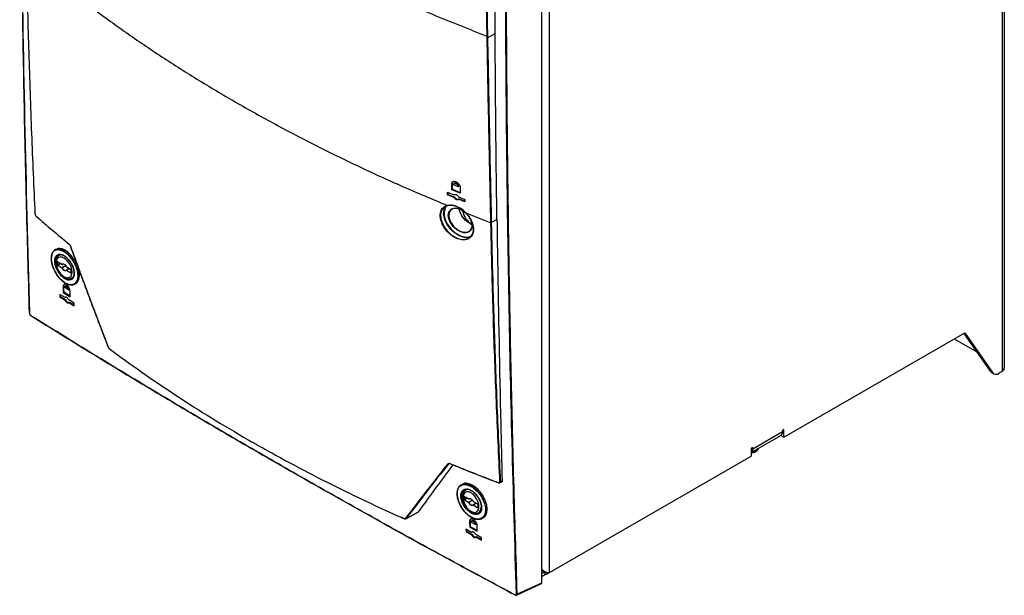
# Model space of a CAD drawing. Header units: millimetres. Extents: x 196 to 867, y -245 to 1107.
# Tile 63 of 79: x 696 to 853, y 678 to 770. Entities that reach past the tile are written whole.
import ezdxf

# ---------------------------------------------------------------- set-up
doc = ezdxf.new("R2010")
doc.units = ezdxf.units.MM

msp = doc.modelspace()

# ---------------------------------------------------------------- linework, layer by layer
at = {"color": 7, "linetype": 'Continuous', "lineweight": 25}
for p, q in [((852.36, 1062.11), (852.36, 713.72)), ((852.72, 714.21), (852.72, 1062.6)), ((780.52, 681.77), (780.52, 1011.11)), ((779.28, 680.14), (779.28, 795.27)), ((770.66, 766.74), (771.87, 767.41)), ((770.66, 766.96), (770.66, 766.74)), ((765.1, 743.56), (764.98, 743.49)), ((765, 742.58), (764.98, 743.49)), ((765, 742.58), (765.11, 742.65)), ((765.11, 742.65), (765.1, 743.56)), ((765.11, 742.65), (766.34, 742.15)), ((766.01, 743.07), (765.29, 743.37)), ((765.51, 743.64), (765.38, 743.56)), ((766.13, 743.14), (766.01, 743.07)), ((766.32, 742.95), (766.34, 742.03)), ((764.3, 742.18), (765.32, 741.77)), ((764.31, 741.78), (764.3, 742.18)), ((764.31, 741.78), (764.43, 741.85)), ((765.33, 741.36), (764.31, 741.78)), ((764.43, 741.85), (764.42, 742.13)), ((764.43, 741.85), (765.45, 741.43)), ((766.34, 742.03), (765, 742.58)), ((765.44, 741.83), (765.32, 741.77)), ((765.33, 741.36), (765.45, 741.43)), ((766.04, 741.47), (767.07, 741.06)), ((766.17, 741.14), (766.05, 741.07)), ((767.08, 740.66), (766.05, 741.07)), ((766.17, 741.14), (767.08, 740.77)), ((767.07, 741.06), (767.08, 740.66)), ((766.29, 739.11), (766.23, 739.47)), ((766.42, 738.75), (766.29, 739.11)), ((766.52, 738.56), (766.42, 738.75)), ((766.62, 738.38), (766.52, 738.56)), ((766.88, 738.03), (766.62, 738.38)), ((767.18, 737.71), (766.88, 738.03)), ((767.22, 738.91), (771.2, 737.35)), ((767.35, 737.57), (767.18, 737.71)), ((767.52, 737.43), (767.35, 737.57)), ((767.88, 737.2), (767.52, 737.43)), ((768.1, 737.1), (767.88, 737.2)), ((771.2, 737.35), (771.2, 737.35)), ((771.26, 737.36), (772.16, 737.86)), ((771.26, 737.36), (771.26, 737.36)), ((702.18, 733.12), (701.98, 733)), ((702.52, 732.25), (702.32, 732.13)), ((702.52, 732.25), (702.39, 731.98)), ((702.86, 732.29), (702.62, 732.15)), ((702.36, 730.63), (702.36, 731.11)), ((702.41, 731.14), (703.1, 730.75)), ((702.41, 731.11), (702.41, 730.63)), ((702.43, 730.58), (702.41, 730.63)), ((703.1, 730.15), (702.41, 730.54)), ((702.42, 731.13), (703.1, 730.73)), ((702.43, 730.58), (703.12, 730.19)), ((703.13, 730.73), (703.23, 730.78)), ((703.18, 730.76), (703.14, 730.73)), ((703.8, 730.34), (704.48, 729.94)), ((703.8, 730.33), (704.49, 729.93)), ((703.8, 729.79), (703.81, 729.79)), ((704.48, 729.35), (703.8, 729.74)), ((704.26, 730.06), (703.81, 729.79)), ((703.82, 729.78), (704.51, 729.39)), ((704.52, 729.88), (704.52, 729.39)), ((704.52, 729.39), (704.52, 729.39)), ((704.53, 729.86), (704.53, 729.37)), ((704.69, 728.57), (704.92, 728.71)), ((703.4, 727.26), (703.28, 727.19)), ((703.28, 727.19), (703.31, 726.28)), ((704.13, 726.66), (703.54, 727.03)), ((703.73, 727.29), (703.6, 727.21)), ((705.09, 727.58), (705.29, 727.7)), ((703.58, 725.44), (702.74, 725.96)), ((702.74, 725.96), (702.75, 725.56)), ((702.75, 725.56), (702.87, 725.62)), ((702.75, 725.56), (703.59, 725.03)), ((702.87, 725.62), (702.86, 725.88)), ((702.87, 725.62), (703.71, 725.1)), ((703.31, 726.28), (703.42, 726.35)), ((703.31, 726.28), (704.41, 725.59)), ((703.7, 725.5), (703.58, 725.44)), ((704.13, 726.66), (704.24, 726.73)), ((704.41, 725.59), (704.38, 726.5)), ((703.59, 725.03), (703.71, 725.1)), ((705.01, 724.55), (704.17, 725.07)), ((704.18, 724.67), (704.3, 724.74)), ((704.18, 724.67), (705.03, 724.15)), ((704.3, 724.74), (705.02, 724.29)), ((705.03, 724.15), (705.01, 724.55)), ((817.72, 703.25), (846.47, 719.85)), ((846.31, 719.75), (850.47, 713.75)), ((846.47, 719.85), (850.85, 713.53)), ((844.78, 718.87), (848.34, 716.82)), ((850.47, 713.75), (850.85, 713.53)), ((850.66, 713.57), (851.04, 713.35)), ((852.36, 713.72), (851.87, 713.44)), ((812.53, 700.83), (817.23, 703.54)), ((817.48, 704.09), (812.77, 701.37)), ((817.34, 703.46), (817.34, 703.63)), ((817.72, 704.5), (817.48, 704.36)), ((817.48, 704.36), (817.48, 704.09)), ((817.72, 703.25), (817.72, 704.5)), ((817.34, 703.46), (817.72, 703.25)), ((812.77, 701.64), (812.53, 701.5)), ((812.53, 701.5), (812.53, 700.25)), ((812.77, 701.37), (812.77, 701.64)), ((780.52, 681.77), (812.53, 700.25)), ((766.65, 695.77), (766.45, 695.66)), ((772.63, 695.99), (772.92, 696.15)), ((772.7, 696.15), (772.99, 696.3)), ((767.4, 694.98), (767.2, 694.87)), ((766.95, 693.34), (766.95, 693.83)), ((766.99, 693.86), (767.68, 693.46)), ((766.99, 693.83), (766.99, 693.34)), ((767.02, 693.3), (766.99, 693.34)), ((767.68, 692.87), (766.99, 693.26)), ((767, 693.84), (767.69, 693.45)), ((767.02, 693.3), (767.7, 692.91)), ((767.72, 693.45), (767.81, 693.5)), ((767.76, 693.48), (767.72, 693.45)), ((768.38, 693.06), (769.07, 692.66)), ((768.39, 693.04), (769.07, 692.65)), ((768.84, 692.78), (768.39, 692.5)), ((769.1, 692.59), (769.1, 692.11)), ((769.11, 692.58), (769.11, 692.09)), ((757.67, 690.28), (759.57, 691.31)), ((757.71, 690.31), (759.6, 691.35)), ((759.6, 691.35), (759.56, 691.32)), ((769.07, 692.07), (768.38, 692.46)), ((768.39, 692.5), (768.39, 692.5)), ((768.4, 692.5), (769.09, 692.11)), ((768.9, 691.16), (768.7, 691.04)), ((769.1, 692.11), (769.1, 692.11)), ((769.27, 691.29), (769.57, 691.47)), ((757.49, 690.29), (756.93, 690.55)), ((767.94, 689.95), (767.82, 689.88)), ((767.82, 689.88), (767.85, 688.97)), ((768.73, 689.39), (768.1, 689.73)), ((768.3, 690), (768.18, 689.93)), ((768.73, 689.39), (768.85, 689.46)), ((769.78, 690.36), (769.98, 690.48)), ((768.14, 688.14), (767.24, 688.63)), ((767.24, 688.63), (767.25, 688.23)), ((767.25, 688.23), (767.37, 688.29)), ((767.25, 688.23), (768.15, 687.74)), ((767.37, 688.29), (767.36, 688.56)), ((767.37, 688.29), (768.27, 687.81)), ((767.85, 688.97), (767.97, 689.04)), ((767.85, 688.97), (769.03, 688.33)), ((768.26, 688.21), (768.14, 688.14)), ((769.03, 688.33), (769, 689.24)), ((768.15, 687.74), (768.27, 687.81)), ((769.68, 687.31), (768.78, 687.8)), ((768.79, 687.4), (768.91, 687.47)), ((768.79, 687.4), (769.69, 686.91)), ((768.91, 687.47), (769.69, 687.05)), ((769.69, 686.91), (769.68, 687.31)), ((779.66, 681.98), (779.66, 681.79)), ((779.77, 681.84), (779.77, 681.8)), ((779.96, 681.5), (780.23, 681.66)), ((775.32, 678.3), (779.28, 680.14)), ((779.63, 681.32), (779.96, 681.5)), ((775.25, 678.15), (779.23, 679.99))]:
    msp.add_line(p, q, dxfattribs=at)
at = {"color": 8, "linetype": 'Continuous', "lineweight": 25}
for p, q in [((767.23, 738.85), (766.99, 738.99)), ((767.02, 739.03), (767.11, 738.98)), ((702.41, 731.11), (702.42, 731.13)), ((702.43, 731.12), (702.41, 731.11)), ((702.41, 730.63), (702.85, 730.88)), ((702.89, 730.85), (702.43, 730.58)), ((703.69, 730.51), (703.14, 730.17)), ((704.51, 729.39), (704.52, 729.4)), ((704.52, 729.39), (704.51, 729.39)), ((812.53, 701.5), (812.77, 701.37)), ((764.58, 699.09), (764.46, 699.02)), ((766.99, 693.83), (767, 693.85)), ((767.01, 693.84), (766.99, 693.83)), ((766.99, 693.34), (767.43, 693.6)), ((767.48, 693.57), (767.02, 693.3)), ((768.28, 693.23), (767.72, 692.88)), ((769.09, 692.11), (769.1, 692.12)), ((769.11, 692.1), (769.09, 692.11)), ((780.13, 681.69), (779.96, 681.5))]:
    msp.add_line(p, q, dxfattribs=at)
at = {"color": 7, "linetype": 'Continuous', "lineweight": 25, "flags": 128}
for points in [[(770.6, 766.73), (770.6, 766.81), (770.6, 766.96)], [(767.34, 738.75), (767.07, 739.03), (766.45, 739.42), (765.82, 739.63), (765.25, 739.61), (764.82, 739.37), (764.56, 738.96), (764.5, 738.59), (764.57, 738.03), (764.83, 737.39), (765.26, 736.79), (765.82, 736.29), (766.45, 735.95), (767.07, 735.82), (767.61, 735.9), (768, 736.2), (768.2, 736.67), (768.21, 737.09), (768.21, 737.09)], [(704.43, 733.65), (704.43, 733.65), (704.43, 733.65), (704.43, 733.65), (704.43, 733.65), (704.43, 733.65), (704.43, 733.65)], [(703.45, 731.72), (703.12, 731.86), (702.81, 731.89), (702.55, 731.81), (702.34, 731.62), (702.22, 731.34), (702.17, 730.98), (702.22, 730.57), (702.34, 730.15), (702.55, 729.72), (702.81, 729.34), (703.12, 729.01), (703.45, 728.77), (703.78, 728.63), (704.08, 728.6), (704.35, 728.68), (704.55, 728.87), (704.68, 729.15), (704.72, 729.51), (704.68, 729.91), (704.55, 730.34), (704.35, 730.76), (704.08, 731.15), (703.78, 731.48), (703.45, 731.72)], [(703.1, 730.75), (703.17, 730.79), (703.25, 730.81), (703.35, 730.79), (703.45, 730.75), (703.55, 730.68), (703.64, 730.58), (703.73, 730.47), (703.8, 730.34)], [(703.8, 729.74), (703.73, 729.7), (703.64, 729.68), (703.55, 729.7), (703.45, 729.74), (703.35, 729.81), (703.25, 729.91), (703.17, 730.02), (703.1, 730.15)], [(703.14, 730.17), (703.2, 730.05), (703.28, 729.94), (703.37, 729.85), (703.47, 729.78), (703.57, 729.74), (703.66, 729.73), (703.74, 729.74), (703.8, 729.78)], [(703.79, 730.34), (703.79, 730.34), (703.79, 730.34), (703.79, 730.34), (703.8, 730.34)], [(702.74, 729.35), (703.08, 728.93), (703.08, 728.93), (703.08, 728.93)], [(703.42, 726.35), (703.41, 726.8), (703.4, 727.26)], [(764.66, 699.07), (764.66, 699.06), (764.66, 699.05), (764.67, 699.05), (764.67, 699.05), (764.68, 699.05), (764.68, 699.05), (764.69, 699.05), (764.69, 699.05)], [(772.41, 696.01), (772.41, 696), (772.41, 696), (772.41, 695.99), (772.42, 695.99), (772.42, 695.99), (772.43, 695.99), (772.43, 695.99), (772.44, 695.99)], [(768.03, 694.43), (767.7, 694.57), (767.39, 694.6), (767.13, 694.52), (766.93, 694.34), (766.8, 694.05), (766.75, 693.7), (766.8, 693.29), (766.93, 692.86), (767.13, 692.44), (767.39, 692.05), (767.7, 691.73), (768.03, 691.49), (768.36, 691.35), (768.67, 691.32), (768.93, 691.4), (769.13, 691.59), (769.26, 691.87), (769.3, 692.23), (769.26, 692.63), (769.13, 693.06), (768.93, 693.48), (768.67, 693.87), (768.36, 694.19), (768.03, 694.43)], [(767.68, 693.46), (767.75, 693.51), (767.83, 693.52), (767.93, 693.51), (768.03, 693.46), (768.13, 693.39), (768.23, 693.3), (768.31, 693.18), (768.38, 693.06)], [(768.38, 692.46), (768.31, 692.42), (768.23, 692.4), (768.13, 692.41), (768.03, 692.46), (767.93, 692.53), (767.83, 692.63), (767.75, 692.74), (767.68, 692.87)], [(767.72, 692.88), (767.79, 692.77), (767.87, 692.66), (767.96, 692.57), (768.05, 692.5), (768.15, 692.46), (768.24, 692.44), (768.32, 692.46), (768.38, 692.5)], [(768.37, 693.06), (768.37, 693.06), (768.37, 693.06), (768.38, 693.06), (768.38, 693.06)], [(757.46, 690.31), (757.46, 690.3), (757.46, 690.29), (757.47, 690.29), (757.47, 690.29), (757.48, 690.28), (757.48, 690.28), (757.49, 690.29), (757.49, 690.29)], [(767.97, 689.04), (767.95, 689.49), (767.94, 689.95)]]:
    msp.add_lwpolyline(points, dxfattribs=at)
at = {"color": 8, "linetype": 'Continuous', "lineweight": 25, "flags": 128}
for points in [[(703.14, 730.73), (703.14, 730.73), (703.14, 730.73)], [(767.72, 693.45), (767.72, 693.45), (767.72, 693.45)]]:
    msp.add_lwpolyline(points, dxfattribs=at)
at = {"color": 7, "linetype": 'Continuous', "lineweight": 25}
for centre, radius, start, end in [((770.63, 766.81), 0.0773, 249.9808, 297.6611), ((767.04, 738.99), 0.0515, 123.85, 177.3048), ((702.39, 731.16), 0.0515, 242.6993, 296.146), ((702.39, 730.67), 0.0515, 242.6993, 296.146), ((702.46, 730.54), 0.0515, 123.85, 177.3048), ((703.13, 730.76), 0.034, 211.2917, 292.6115), ((703.12, 730.76), 0.0333, 240.0027, 298.4354), ((703.15, 730.15), 0.0515, 123.85, 177.3048), ((703.03, 730.36), 0.217, 287.6879, 299.8716), ((703.09, 730.14), 0.0521, 25.4244, 57.9341), ((703.82, 730.35), 0.0333, 205.0044, 240.0027), ((703.82, 729.76), 0.0333, 121.4995, 134.6976), ((703.85, 729.74), 0.0515, 123.85, 177.3048), ((704.53, 729.35), 0.0515, 123.85, 177.3048), ((697.95, 722.96), 0.0223, 118.3757, 244.8162), ((698.16, 722.59), 0.0225, 174.904, 301.2593), ((850.95, 714.07), 0.583, 214.0498, 239.8311), ((851.41, 714), 0.732, 220.0905, 309.3004), ((852.11, 714.27), 0.604, 294.3747, 354.3052), ((816.89, 704.02), 0.592, 305.0133, 6.2988), ((812.16, 701.31), 0.61, 307.5063, 5.461), ((764.44, 699.07), 0.0524, 222.2937, 292.1113), ((772.67, 696.21), 0.0755, 250.8367, 299.4524), ((766.97, 693.88), 0.0515, 242.6993, 296.146), ((766.97, 693.39), 0.0515, 242.6993, 296.146), ((767.04, 693.26), 0.0515, 123.85, 177.3048), ((767.71, 693.48), 0.034, 211.2917, 292.6115), ((767.73, 692.86), 0.0515, 123.85, 177.3048), ((767.61, 693.07), 0.217, 287.6879, 299.8716), ((767.7, 693.48), 0.0333, 240.0027, 298.4354), ((767.67, 692.86), 0.0521, 25.4244, 57.9341), ((768.4, 693.07), 0.0333, 205.0044, 240.0027), ((768.4, 692.47), 0.0333, 121.4995, 134.6976), ((768.43, 692.46), 0.0515, 123.85, 177.3048), ((769.12, 692.06), 0.0515, 123.85, 177.3048), ((757.69, 690.36), 0.0527, 221.5545, 292.9006), ((779.41, 682.46), 0.724, 290.6917, 299.7823), ((779.84, 682.97), 1.37, 287.1712, 299.5947), ((775.08, 678.18), 0.0207, 171.7244, 259.3016), ((775.29, 678.37), 0.0757, 244.6533, 297.4098)]:
    msp.add_arc(centre, radius, start, end, dxfattribs=at)
at = {"color": 8, "linetype": 'Continuous', "lineweight": 25}
for centre, radius, start, end in [((769.4, 739.49), 2.65, 186.0667, 243.2272), ((702.99, 731.44), 0.805, 78.2957, 116.9283), ((702.43, 731.14), 0.016, 172.8844, 235.8034), ((703.11, 730.74), 0.0165, 173.8253, 234.8625), ((703.81, 730.34), 0.016, 172.8844, 235.8034), ((703.82, 729.76), 0.0286, 139.1612, 220.4556), ((703.81, 729.77), 0.0175, 54.9885, 107.4039), ((704.5, 729.94), 0.0161, 172.8894, 235.7528), ((704.54, 729.88), 0.0161, 184.3491, 247.1055), ((704.54, 729.39), 0.0165, 185.141, 246.1792), ((704.21, 729.29), 0.864, 303.9214, 345.3979), ((812.51, 702.48), 1.53, 280.5629, 319.4317), ((767.56, 694.19), 0.775, 86.2615, 117.2206), ((767.01, 693.86), 0.016, 172.8844, 235.8034), ((767.7, 693.46), 0.0165, 173.8253, 234.8625), ((768.4, 693.06), 0.016, 172.8844, 235.8034), ((769.08, 692.66), 0.0161, 172.8894, 235.7528), ((769.12, 692.6), 0.0161, 184.3491, 247.1055), ((768.4, 692.27), 1.31, 311.4816, 21.9538), ((768.4, 692.48), 0.0286, 139.1612, 220.4556), ((768.39, 692.49), 0.0175, 54.9885, 107.4039), ((769.12, 692.11), 0.0165, 185.141, 246.1792), ((779.31, 682.68), 0.99, 268.6202, 297.6295)]:
    msp.add_arc(centre, radius, start, end, dxfattribs=at)
at = {"color": 7, "linetype": 'Continuous', "lineweight": 25}
for centre, major_axis, ratio, start_param, end_param in [((766.99, 739.04), (-0.0333, 0.0577), 0.578085, 0.786089, 2.355667), ((702.41, 731.09), (-0.0334, 0.0578), 0.576679, 5.498477, 7.068056), ((702.41, 730.6), (-0.0333, 0.0577), 0.578085, 0.786089, 2.355667), ((704.48, 729.89), (-0.0333, 0.0577), 0.578085, 3.927681, 5.49726), ((704.48, 729.4), (-0.0334, 0.0578), 0.576679, 2.356885, 3.926463), ((766.99, 693.8), (-0.0334, 0.0578), 0.576679, 5.498477, 7.068056), ((766.99, 693.32), (-0.0333, 0.0577), 0.578085, 0.786089, 2.355667), ((769.07, 692.61), (-0.0333, 0.0577), 0.578085, 3.927681, 5.49726), ((769.07, 692.12), (-0.0334, 0.0578), 0.576679, 2.356885, 3.926463)]:
    msp.add_ellipse(centre, major_axis=major_axis, ratio=ratio, start_param=start_param, end_param=end_param, dxfattribs=at)
at = {"color": 8, "linetype": 'Continuous', "lineweight": 25}
for centre, start_param, end_param in [((705.02, 730.95), 1.669328, 1.718129), ((705.02, 730.95), 4.593249, 4.631573), ((769.61, 693.66), 1.669328, 1.718129), ((769.61, 693.66), 4.593249, 4.631573)]:
    msp.add_ellipse(centre, major_axis=(11.7, 7.22), ratio=0.026156, start_param=start_param, end_param=end_param, dxfattribs=at)
at = {"color": 7, "linetype": 'Continuous', "lineweight": 25}
for points, knots in [([(697.94, 722.98), (697.77, 729), (697.43, 741.03), (697.04, 759.16), (696.74, 777.34), (696.52, 796.35), (696.38, 816.19), (696.38, 829.99), (696.38, 836.89)], [0, 0, 0, 0, 0.159941, 0.319882, 0.479846, 0.639809, 0.819901, 1, 1, 1, 1]), ([(696.38, 836.85), (696.38, 829.95), (696.38, 816.15), (696.48, 801.74), (696.58, 791.55), (696.73, 777.53), (697.1, 753.93), (697.66, 733.15), (697.94, 722.94)], [0, 0, 0, 0, 0.180095, 0.360191, 0.377735, 0.447914, 0.728634, 1, 1, 1, 1]), ([(770.6, 766.96), (767.7, 768.09), (761.92, 770.36), (753.55, 774.03), (745.44, 777.86), (737.59, 781.89), (730.01, 786.09), (722.73, 790.46), (715.75, 795), (709.09, 799.69), (702.74, 804.52), (698.8, 807.87), (696.84, 809.54)], [0, 0, 0, 0, 0.100013, 0.199862, 0.299712, 0.399716, 0.499806, 0.599806, 0.69988, 0.799952, 0.89994, 1, 1, 1, 1]), ([(770.6, 766.96), (770.52, 770.78), (770.43, 775.67), (770.31, 784.85), (770.27, 790.92), (770.25, 795.94), (770.25, 796.66)], [0, 0, 0, 0, 0.387947, 0.49586, 0.927516, 1, 1, 1, 1]), ([(770.32, 796.66), (770.35, 790.58), (770.39, 780.64), (770.58, 770.79), (770.66, 766.96)], [0, 0, 0, 0, 0.612051, 1, 1, 1, 1]), ([(771.87, 767.41), (771.85, 771.26), (771.81, 779.85), (771.81, 788.47), (771.82, 793.22)], [0, 0, 0, 0, 0.448773, 1, 1, 1, 1]), ([(775.26, 678.3), (775.01, 686.34), (774.53, 702.42), (774.02, 726.66), (773.79, 743.26), (773.68, 753.28), (773.61, 761.23), (773.52, 774.61), (773.53, 786.51), (773.53, 792.31)], [0, 0, 0, 0, 0.213269, 0.426541, 0.639809, 0.649744, 0.689484, 0.848445, 1, 1, 1, 1]), ([(773.6, 792.31), (773.6, 785.41), (773.6, 771.61), (773.75, 751.77), (774, 732.74), (774.33, 714.54), (774.77, 696.39), (775.14, 684.33), (775.32, 678.3)], [0, 0, 0, 0, 0.180091, 0.360191, 0.520132, 0.680073, 0.840036, 1, 1, 1, 1]), ([(697.42, 779.95), (697.48, 776.9), (697.65, 769.54), (698.01, 757.93), (698.42, 747.26), (698.71, 740.89), (698.81, 738.76)], [0, 0, 0, 0, 0.220386, 0.532221, 0.844084, 1, 1, 1, 1]), ([(702.18, 775.94), (703.91, 774.57), (707.36, 771.82), (712.85, 767.83), (718.55, 763.94), (724.48, 760.16), (730.62, 756.5), (736.96, 752.96), (743.5, 749.54), (750.23, 746.25), (757.13, 743.09), (761.88, 741.1), (764.26, 740.1)], [0, 0, 0, 0, 0.100003, 0.200035, 0.300159, 0.400217, 0.50023, 0.600324, 0.700383, 0.800282, 0.900117, 1, 1, 1, 1]), ([(771.2, 737.35), (771.2, 737.38), (771.19, 737.51), (771.18, 738.08), (771.13, 740.34), (771.04, 744.75), (770.9, 751.35), (770.75, 758.86), (770.65, 764.11), (770.6, 766.73)], [0, 0, 0, 0, 0.0027475, 0.0137373, 0.0576968, 0.2335346, 0.4642793, 0.7321398, 1, 1, 1, 1]), ([(770.66, 766.74), (770.71, 764.11), (770.82, 758.86), (770.97, 750.99), (771.12, 743.82), (771.22, 739.28), (771.26, 737.36)], [0, 0, 0, 0, 0.26786, 0.535721, 0.803581, 1, 1, 1, 1]), ([(772.16, 737.86), (772.12, 740.49), (772.05, 745.76), (771.95, 755.6), (771.9, 762.83), (771.87, 767.41)], [0, 0, 0, 0, 0.2679045, 0.535809, 1, 1, 1, 1]), ([(764.98, 743.49), (764.98, 743.56), (765, 743.7), (765.1, 743.85), (765.27, 743.93), (765.48, 743.93), (765.7, 743.85), (765.93, 743.7), (766.12, 743.5), (766.26, 743.26), (766.32, 743.07), (766.32, 742.97), (766.32, 742.95)], [0, 0, 0, 0, 0.1051181, 0.2102237, 0.3157576, 0.4226254, 0.5310775, 0.6406971, 0.7505162, 0.8594205, 0.9666958, 1, 1, 1, 1]), ([(765.28, 743.94), (765.28, 743.94), (765.22, 743.92), (765.15, 743.82), (765.1, 743.68), (765.1, 743.58), (765.1, 743.56)], [0, 0, 0, 0, 0.012705, 0.445302, 0.871681, 1, 1, 1, 1]), ([(765.29, 743.37), (765.29, 743.41), (765.3, 743.48), (765.34, 743.54), (765.4, 743.58), (765.48, 743.6), (765.56, 743.6), (765.66, 743.57), (765.78, 743.49), (765.89, 743.39), (765.95, 743.29), (766, 743.19), (766, 743.12), (766.01, 743.07)], [0, 0, 0, 0, 0.122426, 0.185621, 0.250027, 0.360798, 0.427016, 0.500327, 0.625054, 0.749707, 0.81637, 0.880365, 1, 1, 1, 1]), ([(765.51, 743.63), (765.53, 743.64), (765.57, 743.67), (765.67, 743.67), (765.8, 743.63), (765.92, 743.55), (766.02, 743.44), (766.1, 743.31), (766.12, 743.21), (766.13, 743.16), (766.13, 743.14)], [0, 0, 0, 0, 0.089482, 0.231707, 0.376051, 0.521926, 0.668032, 0.812905, 0.955632, 1, 1, 1, 1]), ([(765.32, 741.77), (765.35, 741.79), (765.4, 741.84), (765.52, 741.86), (765.66, 741.84), (765.8, 741.76), (765.93, 741.64), (766.01, 741.54), (766.04, 741.48), (766.04, 741.47)], [0, 0, 0, 0, 0.1595787, 0.319088, 0.4803403, 0.64371, 0.8080085, 0.9715693, 1, 1, 1, 1]), ([(766.05, 741.07), (766.02, 741.05), (765.97, 740.99), (765.85, 740.97), (765.71, 741), (765.57, 741.08), (765.44, 741.19), (765.37, 741.3), (765.34, 741.35), (765.33, 741.36)], [0, 0, 0, 0, 0.1596438, 0.3192159, 0.4805804, 0.644033, 0.8083095, 0.9717657, 1, 1, 1, 1]), ([(765.45, 741.43), (765.48, 741.38), (765.53, 741.29), (765.66, 741.16), (765.8, 741.08), (765.93, 741.04), (766.01, 741.06), (766.04, 741.06)], [0, 0, 0, 0, 0.20706, 0.414032, 0.623104, 0.833709, 1, 1, 1, 1]), ([(767.22, 738.91), (767.45, 738.63), (767.92, 738.08), (768.35, 737.12), (768.49, 736.21), (768.32, 735.43), (767.88, 734.87), (767.2, 734.58), (766.37, 734.61), (765.46, 734.95), (764.59, 735.57), (763.85, 736.41), (763.34, 737.35), (763.11, 738.29), (763.18, 739.13), (763.54, 739.76), (763.96, 740.02), (764.23, 740.09), (764.26, 740.1)], [0, 0, 0, 0, 0.066621, 0.133272, 0.199094, 0.264013, 0.328703, 0.393922, 0.460152, 0.527401, 0.595215, 0.662919, 0.729933, 0.79601, 0.861294, 0.926213, 0.991316, 1, 1, 1, 1]), ([(764.31, 740.08), (764.09, 740), (763.84, 739.9), (763.5, 739.56), (763.24, 739.12), (763.18, 738.3), (763.4, 737.37), (763.9, 736.44), (764.63, 735.62), (765.5, 735.01), (766.39, 734.68), (767.21, 734.66), (767.88, 734.94), (768.31, 735.49), (768.48, 736.25), (768.34, 737.15), (767.92, 738.09), (767.46, 738.64), (767.23, 738.91)], [0, 0, 0, 0, 0.065679, 0.07378, 0.13869, 0.203965, 0.270037, 0.33705, 0.404761, 0.472556, 0.540344, 0.606086, 0.671305, 0.735989, 0.800899, 0.866714, 0.933364, 1, 1, 1, 1]), ([(763.69, 738.74), (763.71, 738.99), (763.75, 739.51), (763.99, 739.95), (764.21, 740.06), (764.22, 740.07)], [0, 0, 0, 0, 0.4767686, 0.9614163, 1, 1, 1, 1]), ([(764.35, 740.08), (764.31, 740.07), (764.06, 739.95), (763.81, 739.5), (763.78, 738.99), (763.76, 738.74)], [0, 0, 0, 0, 0.088939, 0.548201, 1, 1, 1, 1]), ([(764.26, 740.1), (764.26, 740.1), (764.5, 740.16), (765.05, 740.18), (765.95, 739.89), (766.69, 739.41), (767.09, 739.04), (767.22, 738.91), (767.22, 738.91)], [0, 0, 0, 0, 0.000005, 0.285079, 0.570059, 0.857551, 0.999995, 1, 1, 1, 1]), ([(767.23, 738.91), (767.1, 739.03), (766.71, 739.41), (765.98, 739.87), (765.08, 740.17), (764.56, 740.11), (764.31, 740.08)], [0, 0, 0, 0, 0.142456, 0.429964, 0.714946, 1, 1, 1, 1]), ([(768.22, 737.05), (768.22, 736.9), (768.23, 736.55), (768.1, 736.27), (767.9, 736.01), (767.63, 735.8), (767.07, 735.71), (766.43, 735.85), (765.78, 736.2), (765.19, 736.73), (764.75, 737.35), (764.48, 738), (764.41, 738.55), (764.49, 739.03), (764.73, 739.42), (765.18, 739.67), (765.77, 739.68), (766.42, 739.47), (766.99, 739.12), (767.28, 738.81), (767.38, 738.69)], [0, 0, 0, 0, 0.045212, 0.106276, 0.106751, 0.169332, 0.232872, 0.296885, 0.36068, 0.42363, 0.485586, 0.546815, 0.603913, 0.645851, 0.707539, 0.770279, 0.834, 0.898078, 0.961789, 1, 1, 1, 1]), ([(698.81, 738.76), (698.81, 738.75), (698.82, 738.7), (698.84, 738.63), (698.88, 738.54), (698.93, 738.45), (698.96, 738.42), (698.98, 738.4)], [0, 0, 0, 0, 0.134406, 0.3444015, 0.5600417, 0.780101, 1, 1, 1, 1]), ([(698.98, 738.4), (699.84, 737.65), (701.55, 736.15), (703.34, 734.69), (704.23, 733.95)], [0, 0, 0, 0, 0.5000931, 1, 1, 1, 1]), ([(768.01, 735.13), (767.87, 735.07), (767.52, 734.92), (766.76, 735.02), (765.87, 735.39), (765.02, 736.04), (764.32, 736.88), (763.82, 737.83), (763.74, 738.43), (763.69, 738.74)], [0, 0, 0, 0, 0.092566, 0.240867, 0.391698, 0.544138, 0.696621, 0.847662, 1, 1, 1, 1]), ([(763.76, 738.74), (763.76, 738.73), (763.77, 738.45), (763.84, 738.14), (764.05, 737.54), (764.37, 736.92), (765.07, 736.09), (765.91, 735.46), (766.79, 735.09), (767.57, 735), (767.94, 735.16), (768.11, 735.23)], [0, 0, 0, 0, 0.003513, 0.148461, 0.149229, 0.29714, 0.44648, 0.595787, 0.743516, 0.888753, 1, 1, 1, 1]), ([(766.7, 739.26), (766.71, 739.19), (766.73, 738.99), (766.84, 738.63), (767.04, 738.21), (767.29, 737.81), (767.59, 737.47), (767.89, 737.2), (768.09, 737.1), (768.18, 737.05)], [0, 0, 0, 0, 0.075614, 0.236652, 0.397209, 0.55764, 0.718526, 0.880465, 1, 1, 1, 1]), ([(768.04, 737.69), (768.11, 737.53), (768.19, 737.31), (768.21, 737.1), (768.22, 737.05)], [0, 0, 0, 0, 0.745686, 1, 1, 1, 1]), ([(768.21, 737.09), (768.21, 737.14), (768.19, 737.32), (768.11, 737.51), (768.06, 737.65)], [0, 0, 0, 0, 0.284207, 1, 1, 1, 1]), ([(772.64, 696.14), (772.54, 698.27), (772.24, 704.64), (771.81, 715.31), (771.44, 726.93), (771.27, 734.3), (771.2, 737.35)], [0, 0, 0, 0, 0.155795, 0.467388, 0.779009, 1, 1, 1, 1]), ([(771.26, 737.36), (771.33, 734.3), (771.5, 726.93), (771.87, 715.31), (772.3, 704.64), (772.6, 698.27), (772.7, 696.15)], [0, 0, 0, 0, 0.220991, 0.532584, 0.844205, 1, 1, 1, 1]), ([(772.16, 737.86), (772.19, 735.69), (772.35, 724.86), (772.62, 711.01), (772.91, 699.35), (772.99, 696.3)], [0, 0, 0, 0, 0.155857, 0.779292, 1, 1, 1, 1]), ([(705.29, 727.7), (705.29, 727.7), (705.48, 727.74), (705.71, 728.12), (705.9, 728.79), (705.83, 729.69), (705.53, 730.65), (705.02, 731.59), (704.36, 732.4), (703.64, 732.98), (702.94, 733.26), (702.43, 733.29), (702.24, 733.12), (702.2, 733.09)], [0, 0, 0, 0, 0.001269, 0.108832, 0.216383, 0.323858, 0.431224, 0.538492, 0.645715, 0.75297, 0.860323, 0.967797, 1, 1, 1, 1]), ([(704.23, 733.95), (704.26, 733.93), (704.31, 733.88), (704.38, 733.77), (704.42, 733.69), (704.43, 733.65)], [0, 0, 0, 0, 0.33182, 0.663805, 1, 1, 1, 1]), ([(704.43, 733.65), (705.41, 730.96), (706.69, 727.46), (708.7, 722.11), (709.72, 719.45), (710.43, 717.59)], [0, 0, 0, 0, 0.500229, 0.651336, 1, 1, 1, 1]), ([(710.44, 717.61), (709.42, 720.27), (707.38, 725.6), (705.42, 730.97), (704.44, 733.66)], [0, 0, 0, 0, 0.49977, 1, 1, 1, 1]), ([(701.4, 731.61), (701.42, 731.88), (701.45, 732.42), (701.79, 732.94), (702.32, 733.18), (702.99, 733.09), (703.72, 732.68), (704.42, 732), (705.03, 731.13), (705.47, 730.17), (705.66, 729.34), (705.68, 728.6), (705.53, 727.98), (705.13, 727.54), (704.54, 727.4), (703.85, 727.59), (703.12, 728.09), (702.43, 728.84), (701.88, 729.75), (701.49, 730.73), (701.43, 731.32), (701.4, 731.61)], [0, 0, 0, 0, 0.053721, 0.10739, 0.161148, 0.214928, 0.268688, 0.322396, 0.376045, 0.429654, 0.483259, 0.516744, 0.57048, 0.624215, 0.677978, 0.731749, 0.785494, 0.839189, 0.89283, 0.946435, 1, 1, 1, 1]), ([(701.4, 731.57), (701.43, 731.28), (701.49, 730.7), (701.87, 729.74), (702.42, 728.84), (703.09, 728.11), (703.81, 727.62), (704.49, 727.43), (705.06, 727.56), (705.46, 728), (705.61, 728.6), (705.59, 729.33), (705.4, 730.15), (704.97, 731.1), (704.37, 731.95), (703.68, 732.62), (702.96, 733.02), (702.3, 733.11), (701.79, 732.88), (701.45, 732.36), (701.41, 731.84), (701.4, 731.57)], [0, 0, 0, 0, 0.053564, 0.107168, 0.160808, 0.214503, 0.268248, 0.322021, 0.375785, 0.42952, 0.483256, 0.516741, 0.570345, 0.623952, 0.6776, 0.731309, 0.78507, 0.838851, 0.89261, 0.946314, 1, 1, 1, 1]), ([(703.03, 728.87), (702.87, 729.06), (702.55, 729.43), (702.19, 730.12), (701.97, 730.82), (701.93, 731.46), (702.04, 731.91), (702.2, 732.08), (702.25, 732.15)], [0, 0, 0, 0, 0.177577, 0.35516, 0.53276, 0.710382, 0.888255, 1, 1, 1, 1]), ([(702.32, 732.13), (702.32, 732.13), (702.26, 732.07), (702.12, 731.89), (702, 731.46), (702.05, 730.83), (702.18, 730.32), (702.33, 730.05), (702.36, 730)], [0, 0, 0, 0, 0.000007, 0.162954, 0.42235, 0.681384, 0.940377, 1, 1, 1, 1]), ([(702.63, 732.16), (702.55, 732.1), (702.38, 732), (702.21, 731.73), (702.11, 731.41), (702.08, 731.04), (702.13, 730.62), (702.26, 730.19), (702.45, 729.77), (702.71, 729.37), (703.01, 729.02), (703.34, 728.74), (703.69, 728.54), (704.04, 728.44), (704.36, 728.44), (704.58, 728.49), (704.67, 728.57), (704.69, 728.58)], [0, 0, 0, 0, 0.064357, 0.130089, 0.197623, 0.268549, 0.341598, 0.414913, 0.488009, 0.561048, 0.634293, 0.708019, 0.782551, 0.857882, 0.923316, 0.986485, 1, 1, 1, 1]), ([(702.25, 732.15), (702.37, 732.22), (702.6, 732.37), (703.09, 732.3), (703.61, 732.01), (704.12, 731.53), (704.57, 730.9), (704.89, 730.21), (705.05, 729.52), (705.04, 728.91), (704.86, 728.46), (704.52, 728.21), (704.06, 728.2), (703.54, 728.41), (703.2, 728.72), (703.03, 728.87)], [0, 0, 0, 0, 0.075955, 0.152941, 0.229947, 0.306769, 0.38373, 0.46059, 0.537667, 0.614693, 0.691862, 0.768944, 0.846014, 0.923005, 1, 1, 1, 1]), ([(702.25, 732.15), (702.26, 732.15), (702.27, 732.14), (702.28, 732.13), (702.3, 732.13), (702.31, 732.13), (702.32, 732.13)], [0, 0, 0, 0, 0.25, 0.5, 0.75, 1, 1, 1, 1]), ([(703.08, 728.93), (703.08, 728.93), (703.24, 728.76), (703.58, 728.48), (704.09, 728.27), (704.53, 728.28), (704.86, 728.52), (705.04, 728.96), (705.05, 729.56), (704.89, 730.23), (704.58, 730.91), (704.14, 731.52), (703.64, 731.99), (703.13, 732.28), (702.66, 732.33), (702.42, 732.22), (702.32, 732.13), (702.32, 732.13)], [0, 0, 0, 0, 0.0000021, 0.0769931, 0.1539841, 0.2310553, 0.3081398, 0.3853091, 0.4623374, 0.5394128, 0.6162723, 0.6932305, 0.7700512, 0.8470563, 0.9240431, 0.9999979, 1, 1, 1, 1]), ([(702.41, 731.13), (702.41, 731.13), (702.41, 731.13), (702.42, 731.13), (702.42, 731.13)], [0, 0, 0, 0, 0.590209, 1, 1, 1, 1]), ([(704.49, 729.93), (704.49, 729.93), (704.5, 729.93), (704.5, 729.92), (704.51, 729.91), (704.52, 729.89), (704.52, 729.88), (704.52, 729.88), (704.52, 729.88)], [0, 0, 0, 0, 0.161803, 0.325885, 0.505019, 0.692482, 0.859263, 1, 1, 1, 1]), ([(704.52, 729.39), (704.52, 729.39), (704.52, 729.38), (704.52, 729.38), (704.52, 729.38)], [0, 0, 0, 0, 0.617613, 1, 1, 1, 1]), ([(704.38, 726.5), (704.37, 726.58), (704.36, 726.73), (704.26, 726.99), (704.11, 727.22), (703.94, 727.41), (703.75, 727.54), (703.57, 727.59), (703.42, 727.56), (703.32, 727.44), (703.28, 727.3), (703.28, 727.21), (703.28, 727.19)], [0, 0, 0, 0, 0.107274, 0.214551, 0.321764, 0.428957, 0.536207, 0.643569, 0.751049, 0.858598, 0.966139, 1, 1, 1, 1]), ([(703.55, 727.61), (703.55, 727.61), (703.5, 727.6), (703.44, 727.51), (703.4, 727.37), (703.4, 727.28), (703.4, 727.26)], [0, 0, 0, 0, 0.005011, 0.434855, 0.864665, 1, 1, 1, 1]), ([(703.54, 727.03), (703.54, 727.07), (703.54, 727.13), (703.57, 727.19), (703.61, 727.23), (703.67, 727.24), (703.74, 727.24), (703.81, 727.2), (703.88, 727.15), (703.96, 727.08), (704.04, 726.96), (704.09, 726.84), (704.12, 726.74), (704.12, 726.69), (704.13, 726.66)], [0, 0, 0, 0, 0.107086, 0.17422, 0.250272, 0.329709, 0.397922, 0.500269, 0.565709, 0.629266, 0.750197, 0.871663, 0.93504, 1, 1, 1, 1]), ([(704.24, 726.73), (704.24, 726.77), (704.23, 726.85), (704.18, 726.99), (704.1, 727.12), (704, 727.22), (703.9, 727.29), (703.81, 727.32), (703.76, 727.3), (703.73, 727.29)], [0, 0, 0, 0, 0.14307, 0.286144, 0.429134, 0.572097, 0.715137, 0.858327, 1, 1, 1, 1]), ([(704.21, 728.45), (704.3, 728.43), (704.48, 728.37), (704.62, 728.42), (704.69, 728.45)], [0, 0, 0, 0, 0.524194, 1, 1, 1, 1]), ([(703.42, 726.35), (703.52, 726.29), (703.7, 726.17), (704.03, 725.97), (704.26, 725.83), (704.4, 725.74)], [0, 0, 0, 0, 0.2811137, 0.5622274, 1, 1, 1, 1]), ([(704.17, 725.07), (704.15, 725.12), (704.1, 725.22), (704, 725.35), (703.88, 725.45), (703.77, 725.51), (703.67, 725.51), (703.61, 725.47), (703.59, 725.44), (703.58, 725.44)], [0, 0, 0, 0, 0.160785, 0.32157, 0.482383, 0.643336, 0.804473, 0.965759, 1, 1, 1, 1]), ([(703.59, 725.03), (703.62, 724.98), (703.66, 724.88), (703.77, 724.75), (703.88, 724.65), (704, 724.6), (704.1, 724.6), (704.16, 724.63), (704.18, 724.66), (704.18, 724.67)], [0, 0, 0, 0, 0.160786, 0.321571, 0.482387, 0.643345, 0.804484, 0.965768, 1, 1, 1, 1]), ([(703.71, 725.1), (703.73, 725.05), (703.78, 724.95), (703.89, 724.82), (704, 724.72), (704.11, 724.67), (704.17, 724.67), (704.19, 724.67)], [0, 0, 0, 0, 0.209221, 0.418441, 0.627702, 0.837146, 1, 1, 1, 1]), ([(697.94, 722.94), (697.94, 722.91), (697.95, 722.86), (697.98, 722.77), (698.03, 722.69), (698.09, 722.63), (698.12, 722.6), (698.14, 722.59)], [0, 0, 0, 0, 0.214197, 0.4284367, 0.6417722, 0.8548277, 1, 1, 1, 1]), ([(698.14, 722.59), (701.25, 720.66), (707.48, 716.78), (716.95, 711.04), (726.53, 705.35), (738.66, 698.28), (751.22, 691.17), (764.2, 684.01), (771.44, 680.13), (775.06, 678.19)], [0, 0, 0, 0, 0.126423, 0.252847, 0.37927, 0.505693, 0.728084, 0.864042, 1, 1, 1, 1]), ([(775.09, 678.17), (771.8, 679.93), (765.22, 683.46), (755.47, 688.82), (745.81, 694.23), (736.17, 699.73), (726.56, 705.33), (716.99, 711.02), (707.51, 716.76), (701.28, 720.64), (698.17, 722.57)], [0, 0, 0, 0, 0.12355, 0.247101, 0.370704, 0.494308, 0.620724, 0.747154, 0.87357, 1, 1, 1, 1]), ([(710.43, 717.59), (710.44, 717.56), (710.47, 717.5), (710.52, 717.42), (710.56, 717.39), (710.58, 717.37)], [0, 0, 0, 0, 0.340349, 0.670232, 1, 1, 1, 1]), ([(710.58, 717.37), (712.3, 716.1), (715.74, 713.57), (721.17, 709.89), (726.81, 706.31), (730.76, 703.96), (733.03, 702.65), (734.26, 701.95), (737.34, 700.22), (742.18, 697.62), (747.66, 694.86), (752.76, 692.42), (755.89, 691.01), (757.46, 690.31)], [0, 0, 0, 0, 0.126067, 0.252205, 0.378345, 0.504414, 0.508137, 0.523031, 0.58261, 0.701837, 0.821064, 0.910532, 1, 1, 1, 1]), ([(812.53, 700.73), (812.59, 700.74), (812.79, 700.76), (813.1, 700.87), (813.41, 701.07), (813.63, 701.29), (813.69, 701.45), (813.72, 701.51)], [0, 0, 0, 0, 0.10709, 0.363172, 0.628501, 0.85094, 1, 1, 1, 1]), ([(757.65, 690.33), (758.76, 691.77), (760.2, 693.64), (762.45, 696.55), (763.6, 698.01), (764.4, 699.03)], [0, 0, 0, 0, 0.500229, 0.650652, 1, 1, 1, 1]), ([(764.46, 699.02), (763.31, 697.56), (761.03, 694.64), (758.82, 691.75), (757.71, 690.31)], [0, 0, 0, 0, 0.4997701, 1, 1, 1, 1]), ([(765.15, 698.86), (764.36, 697.79), (762.5, 695.28), (760.66, 692.78), (759.6, 691.35)], [0, 0, 0, 0, 0.427852, 1, 1, 1, 1]), ([(764.4, 699.03), (764.42, 699.05), (764.46, 699.09), (764.55, 699.1), (764.62, 699.08), (764.66, 699.07)], [0, 0, 0, 0, 0.323195, 0.646272, 1, 1, 1, 1]), ([(764.69, 699.05), (764.66, 699.06), (764.59, 699.08), (764.51, 699.07), (764.47, 699.03), (764.46, 699.02)], [0, 0, 0, 0, 0.354356, 0.677378, 1, 1, 1, 1]), ([(764.66, 699.07), (765.44, 698.75), (766.98, 698.12), (769.56, 697.1), (771.38, 696.4), (772.41, 696.01)], [0, 0, 0, 0, 0.302445, 0.604849, 1, 1, 1, 1]), ([(772.41, 696), (771.39, 696.39), (769.58, 697.09), (767.01, 698.11), (765.46, 698.74), (764.69, 699.05)], [0, 0, 0, 0, 0.39316, 0.696559, 1, 1, 1, 1]), ([(765.83, 694.24), (765.85, 694.51), (765.88, 695.05), (766.25, 695.59), (766.82, 695.85), (767.53, 695.78), (768.31, 695.41), (769.07, 694.77), (769.72, 693.93), (770.19, 692.98), (770.4, 692.15), (770.42, 691.41), (770.25, 690.78), (769.82, 690.32), (769.2, 690.16), (768.46, 690.32), (767.68, 690.78), (766.94, 691.5), (766.35, 692.38), (765.93, 693.35), (765.86, 693.95), (765.83, 694.24)], [0, 0, 0, 0, 0.053355, 0.107011, 0.160625, 0.214227, 0.267857, 0.321541, 0.375283, 0.42906, 0.482831, 0.516543, 0.570165, 0.623789, 0.677391, 0.731002, 0.784654, 0.838362, 0.892115, 0.945888, 1, 1, 1, 1]), ([(765.83, 694.2), (765.83, 694.2), (765.84, 693.92), (765.94, 693.31), (766.2, 692.68), (766.53, 692.08), (766.93, 691.5), (767.65, 690.8), (768.42, 690.34), (769.15, 690.18), (769.76, 690.34), (770.18, 690.8), (770.35, 691.41), (770.33, 692.15), (770.12, 692.96), (769.66, 693.89), (769.02, 694.72), (768.27, 695.35), (767.5, 695.72), (766.8, 695.78), (766.25, 695.52), (765.88, 694.99), (765.85, 694.46), (765.83, 694.2)], [0, 0, 0, 0, 0.000362, 0.054097, 0.107831, 0.10789, 0.161644, 0.215353, 0.269005, 0.322616, 0.376217, 0.429839, 0.48346, 0.517172, 0.570942, 0.624719, 0.678463, 0.732147, 0.785777, 0.839379, 0.892992, 0.946647, 1, 1, 1, 1]), ([(769.98, 690.48), (769.98, 690.48), (770.19, 690.54), (770.44, 690.92), (770.65, 691.61), (770.57, 692.5), (770.24, 693.45), (769.69, 694.37), (768.99, 695.15), (768.21, 695.7), (767.46, 695.95), (766.92, 695.95), (766.71, 695.78), (766.67, 695.74)], [0, 0, 0, 0, 0.002182, 0.109427, 0.21665, 0.32393, 0.431321, 0.538831, 0.646409, 0.753972, 0.861446, 0.968798, 1, 1, 1, 1]), ([(772.41, 696.01), (772.43, 696), (772.48, 695.99), (772.55, 695.99), (772.6, 696.02), (772.64, 696.07), (772.64, 696.12), (772.64, 696.14)], [0, 0, 0, 0, 0.166881, 0.378097, 0.585597, 0.792807, 1, 1, 1, 1]), ([(772.7, 696.15), (772.7, 696.12), (772.7, 696.06), (772.66, 696), (772.59, 695.97), (772.51, 695.97), (772.46, 695.99), (772.44, 695.99)], [0, 0, 0, 0, 0.2076985, 0.4153764, 0.6229854, 0.8337848, 1, 1, 1, 1]), ([(772.99, 696.3), (772.99, 696.27), (772.99, 696.22), (772.96, 696.17), (772.93, 696.16), (772.92, 696.15)], [0, 0, 0, 0, 0.419678, 0.83938, 1, 1, 1, 1]), ([(768.68, 690.98), (768.5, 691.02), (768.14, 691.12), (767.58, 691.53), (767.07, 692.1), (766.68, 692.76), (766.45, 693.46), (766.39, 694.09), (766.53, 694.61), (766.85, 694.94), (767.3, 695.05), (767.84, 694.93), (768.4, 694.59), (768.94, 694.07), (769.21, 693.64), (769.35, 693.42)], [0, 0, 0, 0, 0.0756446, 0.1527148, 0.229899, 0.3069131, 0.3839953, 0.4608515, 0.5378036, 0.6146379, 0.6916269, 0.7686314, 0.8457491, 0.9228745, 1, 1, 1, 1]), ([(769.35, 693.43), (769.35, 693.43), (769.23, 693.65), (768.95, 694.07), (768.43, 694.58), (767.88, 694.91), (767.35, 695.03), (766.91, 694.92), (766.6, 694.59), (766.46, 694.09), (766.51, 693.47), (766.74, 692.79), (767.13, 692.14), (767.62, 691.59), (768.17, 691.19), (768.53, 691.07), (768.7, 691.04), (768.7, 691.04)], [0, 0, 0, 0, 0.000002, 0.077127, 0.154254, 0.23137, 0.308374, 0.385359, 0.462194, 0.539144, 0.616003, 0.693085, 0.770102, 0.847287, 0.924357, 0.999998, 1, 1, 1, 1]), ([(767.21, 694.88), (767.13, 694.82), (766.96, 694.71), (766.79, 694.45), (766.69, 694.13), (766.66, 693.75), (766.71, 693.34), (766.84, 692.91), (767.04, 692.48), (767.29, 692.09), (767.59, 691.74), (767.92, 691.46), (768.28, 691.26), (768.62, 691.15), (768.94, 691.16), (769.16, 691.21), (769.25, 691.29), (769.27, 691.3)], [0, 0, 0, 0, 0.064357, 0.130089, 0.197623, 0.268549, 0.341598, 0.414913, 0.488009, 0.561048, 0.634293, 0.708019, 0.782551, 0.857882, 0.923316, 0.986485, 1, 1, 1, 1]), ([(767.14, 694.99), (767.06, 694.94), (766.88, 694.82), (766.73, 694.52), (766.72, 694.25), (766.71, 694.14)], [0, 0, 0, 0, 0.310252, 0.721241, 1, 1, 1, 1]), ([(767, 693.85), (767, 693.85), (767, 693.85), (767, 693.84), (767, 693.84)], [0, 0, 0, 0, 0.590209, 1, 1, 1, 1]), ([(769.35, 693.42), (769.45, 693.19), (769.66, 692.74), (769.76, 692.07), (769.68, 691.51), (769.42, 691.12), (769.06, 690.95), (768.78, 690.97), (768.68, 690.98)], [0, 0, 0, 0, 0.178027, 0.356059, 0.53394, 0.71181, 0.889404, 1, 1, 1, 1]), ([(768.7, 691.04), (768.7, 691.04), (768.8, 691.03), (769.07, 691.03), (769.42, 691.18), (769.68, 691.56), (769.76, 692.11), (769.66, 692.76), (769.47, 693.22), (769.35, 693.43), (769.35, 693.43)], [0, 0, 0, 0, 0.000005, 0.11059, 0.288177, 0.466046, 0.643932, 0.821967, 0.999995, 1, 1, 1, 1]), ([(769.07, 692.65), (769.07, 692.65), (769.08, 692.64), (769.09, 692.63), (769.09, 692.62), (769.1, 692.61), (769.1, 692.6), (769.1, 692.6), (769.1, 692.59)], [0, 0, 0, 0, 0.161803, 0.325885, 0.505019, 0.692482, 0.859263, 1, 1, 1, 1]), ([(769.43, 691.26), (769.39, 691.24), (769.29, 691.18), (769.12, 691.16), (769, 691.16), (768.93, 691.16), (768.9, 691.16), (768.9, 691.16)], [0, 0, 0, 0, 0.299703, 0.637264, 0.876494, 0.971707, 1, 1, 1, 1]), ([(769.1, 692.11), (769.1, 692.1), (769.1, 692.1), (769.1, 692.1), (769.1, 692.1)], [0, 0, 0, 0, 0.617613, 1, 1, 1, 1]), ([(757.46, 690.31), (757.49, 690.3), (757.54, 690.28), (757.61, 690.29), (757.64, 690.31), (757.65, 690.33)], [0, 0, 0, 0, 0.351769, 0.675855, 1, 1, 1, 1]), ([(757.71, 690.31), (757.69, 690.3), (757.66, 690.27), (757.58, 690.26), (757.52, 690.28), (757.49, 690.29)], [0, 0, 0, 0, 0.324484, 0.64862, 1, 1, 1, 1]), ([(769, 689.24), (769, 689.32), (768.98, 689.47), (768.87, 689.72), (768.72, 689.95), (768.53, 690.14), (768.32, 690.26), (768.13, 690.3), (767.97, 690.26), (767.86, 690.14), (767.82, 690), (767.82, 689.9), (767.82, 689.88)], [0, 0, 0, 0, 0.107447, 0.214891, 0.322408, 0.429965, 0.537478, 0.644887, 0.752175, 0.859381, 0.966578, 1, 1, 1, 1]), ([(768.1, 690.31), (768.1, 690.31), (768.05, 690.3), (767.98, 690.2), (767.94, 690.07), (767.94, 689.97), (767.94, 689.95)], [0, 0, 0, 0, 0.008763, 0.437559, 0.86632, 1, 1, 1, 1]), ([(768.1, 689.73), (768.1, 689.76), (768.1, 689.8), (768.12, 689.88), (768.18, 689.94), (768.26, 689.96), (768.34, 689.94), (768.42, 689.91), (768.49, 689.85), (768.57, 689.77), (768.63, 689.69), (768.68, 689.6), (768.72, 689.5), (768.73, 689.43), (768.73, 689.39)], [0, 0, 0, 0, 0.065017, 0.128466, 0.250119, 0.371008, 0.434537, 0.499944, 0.602383, 0.670611, 0.750043, 0.825972, 0.893012, 1, 1, 1, 1]), ([(768.85, 689.46), (768.84, 689.5), (768.83, 689.58), (768.78, 689.72), (768.69, 689.84), (768.59, 689.94), (768.48, 690), (768.38, 690.03), (768.33, 690.01), (768.3, 690)], [0, 0, 0, 0, 0.143266, 0.286528, 0.429887, 0.573298, 0.716652, 0.859867, 1, 1, 1, 1]), ([(767.97, 689.04), (768.06, 688.99), (768.26, 688.88), (768.62, 688.69), (768.87, 688.55), (769.03, 688.47)], [0, 0, 0, 0, 0.278679, 0.557358, 1, 1, 1, 1]), ([(768.78, 687.8), (768.75, 687.85), (768.7, 687.95), (768.59, 688.08), (768.47, 688.17), (768.34, 688.22), (768.23, 688.22), (768.17, 688.18), (768.15, 688.15), (768.14, 688.14)], [0, 0, 0, 0, 0.161326, 0.322652, 0.483964, 0.64515, 0.806153, 0.966997, 1, 1, 1, 1]), ([(768.15, 687.74), (768.18, 687.69), (768.23, 687.59), (768.34, 687.46), (768.46, 687.37), (768.59, 687.32), (768.7, 687.32), (768.76, 687.36), (768.78, 687.39), (768.79, 687.4)], [0, 0, 0, 0, 0.161323, 0.322646, 0.483956, 0.645143, 0.80615, 0.966998, 1, 1, 1, 1]), ([(768.27, 687.81), (768.3, 687.76), (768.35, 687.66), (768.46, 687.53), (768.58, 687.44), (768.7, 687.39), (768.76, 687.39), (768.79, 687.4)], [0, 0, 0, 0, 0.2094437, 0.4188872, 0.6283138, 0.8375812, 1, 1, 1, 1]), ([(780.25, 681.66), (780.13, 681.71), (779.89, 681.81), (779.55, 682.02), (779.36, 682.19), (779.28, 682.25)], [0, 0, 0, 0, 0.385214, 0.770428, 1, 1, 1, 1]), ([(779.28, 682.08), (779.3, 682.07), (779.37, 682.01), (779.5, 681.97), (779.62, 681.98), (779.66, 681.98)], [0, 0, 0, 0, 0.115996, 0.616282, 1, 1, 1, 1]), ([(779.21, 679.98), (779.21, 679.98), (779.24, 679.99), (779.26, 680.03), (779.28, 680.08), (779.28, 680.12), (779.28, 680.14)], [0, 0, 0, 0, 0.061938, 0.516957, 0.755218, 1, 1, 1, 1]), ([(779.28, 681.23), (779.35, 681.23), (779.47, 681.23), (779.58, 681.29), (779.63, 681.32)], [0, 0, 0, 0, 0.521574, 1, 1, 1, 1]), ([(779.78, 681.4), (779.84, 681.42), (779.96, 681.47), (780.06, 681.55), (780.11, 681.59)], [0, 0, 0, 0, 0.462463, 1, 1, 1, 1]), ([(775.06, 678.19), (775.08, 678.18), (775.13, 678.16), (775.19, 678.16), (775.23, 678.2), (775.26, 678.25), (775.26, 678.29), (775.26, 678.3)], [0, 0, 0, 0, 0.2145567, 0.4291582, 0.6427231, 0.8557373, 1, 1, 1, 1]), ([(775.07, 678.17), (775.08, 678.16), (775.1, 678.15), (775.12, 678.15), (775.13, 678.14)], [0, 0, 0, 0, 0.439415, 1, 1, 1, 1]), ([(775.13, 678.14), (775.15, 678.14), (775.19, 678.13), (775.23, 678.14), (775.25, 678.15)], [0, 0, 0, 0, 0.4496095, 1, 1, 1, 1])]:
    msp.add_open_spline(points, degree=3, knots=knots, dxfattribs=at)
for points in [[(770.6, 766.96), (770.6, 766.96), (770.61, 766.95), (770.63, 766.95), (770.65, 766.96), (770.65, 766.96), (770.66, 766.96)], [(764.26, 740.1), (764.26, 740.1), (764.27, 740.09), (764.28, 740.08), (764.3, 740.08), (764.3, 740.08), (764.31, 740.08)], [(771.2, 737.35), (771.2, 737.35), (771.21, 737.35), (771.23, 737.35), (771.25, 737.35), (771.26, 737.36), (771.26, 737.36)], [(771.2, 737.35), (771.2, 737.35), (771.21, 737.35), (771.23, 737.35), (771.25, 737.35), (771.26, 737.35), (771.26, 737.36)], [(703.03, 728.87), (703.03, 728.88), (703.03, 728.88), (703.04, 728.89), (703.04, 728.9), (703.05, 728.9), (703.05, 728.91), (703.06, 728.92), (703.07, 728.92), (703.08, 728.93), (703.08, 728.93)], [(768.68, 690.98), (768.67, 690.98), (768.67, 690.99), (768.67, 691), (768.67, 691.01), (768.68, 691.02), (768.68, 691.03), (768.69, 691.03), (768.69, 691.04), (768.7, 691.04), (768.7, 691.04)]]:
    msp.add_open_spline(points, degree=3, dxfattribs=at)
at = {"color": 8, "linetype": 'Continuous', "lineweight": 25}
for points, knots in [([(703.14, 730.73), (703.15, 730.74), (703.18, 730.76), (703.21, 730.77), (703.23, 730.78)], [0, 0, 0, 0, 0.538494, 1, 1, 1, 1]), ([(767.72, 693.45), (767.74, 693.46), (767.77, 693.47), (767.79, 693.49), (767.81, 693.5)], [0, 0, 0, 0, 0.538494, 1, 1, 1, 1]), ([(779.77, 681.8), (779.77, 681.8), (779.77, 681.74), (779.76, 681.61), (779.74, 681.48), (779.69, 681.37), (779.66, 681.35), (779.63, 681.33)], [0, 0, 0, 0, 0.000021, 0.216088, 0.557001, 0.649988, 1, 1, 1, 1]), ([(775.32, 678.3), (775.32, 678.29), (775.32, 678.24), (775.3, 678.18), (775.26, 678.16), (775.25, 678.15)], [0, 0, 0, 0, 0.2702461, 0.6694933, 1, 1, 1, 1])]:
    msp.add_open_spline(points, degree=3, knots=knots, dxfattribs=at)

doc.saveas('drawing.dxf')
